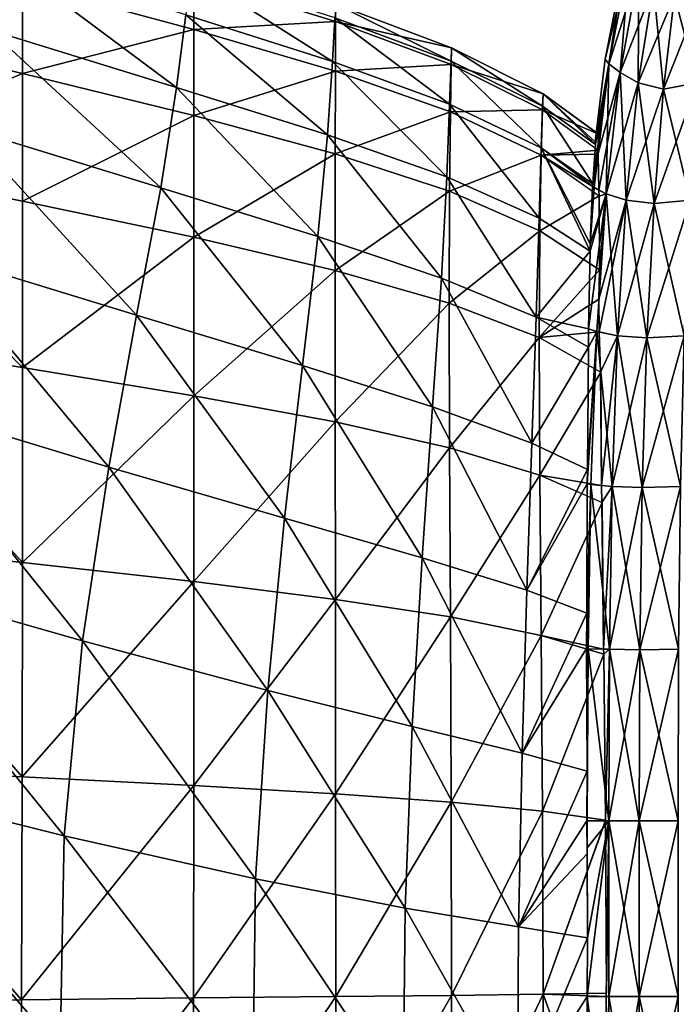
# Model space of a CAD drawing. Extents: x -0.96 to 0.96, y -0.57 to 2.63.
# Tile 68 of 148: x 0.73 to 0.87, y 0.09 to 0.3. Entities that reach past the tile are written whole.
import ezdxf

# ---------------------------------------------------------------- set-up
doc = ezdxf.new("R2010")
doc.units = 0
doc.layers.add('Brakiri_Cruiser_Main_Texture', color=7, linetype='CONTINUOUS')

msp = doc.modelspace()

# ---------------------------------------------------------------- linework, layer by layer
at = {"layer": 'Brakiri_Cruiser_Main_Texture'}
for points in [[(0.682031, 0.302834, -0.473972), (0.681877, 0.323687, -0.485543), (0.726172, 0.311919, -0.494095)], [(0.857682, 0.317637, -0.531146), (0.85237, 0.295434, -0.55), (0.856966, 0.31886, -0.55)], [(0.856966, 0.31886, -0.55), (0.85237, 0.295434, -0.55), (0.853158, 0.294476, -0.569674)], [(0.856966, 0.31886, -0.55), (0.853158, 0.294476, -0.569674), (0.857682, 0.317637, -0.568854)], [(0.722461, 0.317066, -0.544114), (0.719059, 0.301784, -0.554932), (0.75957, 0.289341, -0.560967)], [(0.722461, 0.317066, -0.544114), (0.75957, 0.289341, -0.560967), (0.76158, 0.305054, -0.550261)], [(0.857682, 0.317637, -0.531146), (0.853158, 0.294476, -0.530326), (0.85237, 0.295434, -0.55)], [(0.859677, 0.314807, -0.513338), (0.853158, 0.294476, -0.530326), (0.857682, 0.317637, -0.531146)], [(0.857682, 0.317637, -0.568854), (0.853158, 0.294476, -0.569674), (0.855599, 0.292592, -0.588542)], [(0.857682, 0.317637, -0.568854), (0.855599, 0.292592, -0.588542), (0.859677, 0.314807, -0.586662)], [(0.762663, 0.314436, -0.538373), (0.76158, 0.305054, -0.550261), (0.793349, 0.294951, -0.555154)], [(0.762663, 0.314436, -0.538373), (0.793349, 0.294951, -0.555154), (0.79385, 0.304432, -0.543515)], [(0.859677, 0.314807, -0.513338), (0.855599, 0.292592, -0.511458), (0.853158, 0.294476, -0.530326)], [(0.862795, 0.311205, -0.497622), (0.855599, 0.292592, -0.511458), (0.859677, 0.314807, -0.513338)], [(0.859677, 0.314807, -0.586662), (0.855599, 0.292592, -0.588542), (0.859481, 0.290324, -0.60549)], [(0.859677, 0.314807, -0.586662), (0.859481, 0.290324, -0.60549), (0.862795, 0.311205, -0.602378)], [(0.682031, 0.302834, -0.473972), (0.726172, 0.311919, -0.494095), (0.726172, 0.29232, -0.482839)], [(0.726172, 0.311919, -0.494095), (0.763281, 0.31313, -0.513332), (0.763281, 0.301897, -0.501304)], [(0.726172, 0.29232, -0.482839), (0.726172, 0.311919, -0.494095), (0.763281, 0.301897, -0.501304)], [(0.763281, 0.31313, -0.513332), (0.794043, 0.307339, -0.531319), (0.794005, 0.303581, -0.51909)], [(0.763281, 0.301897, -0.501304), (0.763281, 0.31313, -0.513332), (0.794005, 0.303581, -0.51909)], [(0.862795, 0.311205, -0.497622), (0.859481, 0.290324, -0.49451), (0.855599, 0.292592, -0.511458)], [(0.867389, 0.309212, -0.484779), (0.859481, 0.290324, -0.49451), (0.862795, 0.311205, -0.497622)], [(0.862795, 0.311205, -0.602378), (0.859481, 0.290324, -0.60549), (0.864991, 0.28898, -0.620017)], [(0.867389, 0.309212, -0.484779), (0.864991, 0.28898, -0.479983), (0.859481, 0.290324, -0.49451)], [(0.862795, 0.311205, -0.602378), (0.864991, 0.28898, -0.620017), (0.867389, 0.309212, -0.615221)], [(0.873811, 0.311205, -0.47559), (0.872255, 0.290324, -0.468963), (0.864991, 0.28898, -0.479983)], [(0.873811, 0.311205, -0.47559), (0.864991, 0.28898, -0.479983), (0.867389, 0.309212, -0.484779)], [(0.867389, 0.309212, -0.615221), (0.864991, 0.28898, -0.620017), (0.872255, 0.290324, -0.631037)], [(0.867389, 0.309212, -0.615221), (0.872255, 0.290324, -0.631037), (0.873811, 0.311205, -0.62441)], [(0.794043, 0.307339, -0.531319), (0.79385, 0.304432, -0.543515), (0.818989, 0.295022, -0.547563)], [(0.794005, 0.303581, -0.51909), (0.794043, 0.307339, -0.531319), (0.819065, 0.297893, -0.535733)], [(0.794043, 0.307339, -0.531319), (0.818989, 0.295022, -0.547563), (0.819065, 0.297893, -0.535733)], [(0.76158, 0.305054, -0.550261), (0.75957, 0.289341, -0.560967), (0.792228, 0.279089, -0.56568)], [(0.76158, 0.305054, -0.550261), (0.792228, 0.279089, -0.56568), (0.793349, 0.294951, -0.555154)], [(0.682031, 0.273619, -0.464067), (0.682031, 0.302834, -0.473972), (0.726172, 0.29232, -0.482839)], [(0.763281, 0.301897, -0.501304), (0.794005, 0.303581, -0.51909), (0.793967, 0.292857, -0.507379)], [(0.79385, 0.304432, -0.543515), (0.793349, 0.294951, -0.555154), (0.818682, 0.285705, -0.558857)], [(0.79385, 0.304432, -0.543515), (0.818682, 0.285705, -0.558857), (0.818989, 0.295022, -0.547563)], [(0.793967, 0.292857, -0.507379), (0.794005, 0.303581, -0.51909), (0.818989, 0.294305, -0.523877)], [(0.794005, 0.303581, -0.51909), (0.819065, 0.297893, -0.535733), (0.818989, 0.294305, -0.523877)], [(0.719059, 0.301784, -0.554932), (0.713802, 0.280567, -0.563869), (0.756169, 0.267567, -0.569896)], [(0.719059, 0.301784, -0.554932), (0.756169, 0.267567, -0.569896), (0.75957, 0.289341, -0.560967)], [(0.726172, 0.29232, -0.482839), (0.763281, 0.301897, -0.501304), (0.763281, 0.283246, -0.49034)], [(0.763281, 0.283246, -0.49034), (0.763281, 0.301897, -0.501304), (0.793967, 0.292857, -0.507379)], [(0.818989, 0.294305, -0.523877), (0.819065, 0.297893, -0.535733), (0.838954, 0.28797, -0.539241)], [(0.819065, 0.297893, -0.535733), (0.818989, 0.295022, -0.547563), (0.838802, 0.285274, -0.550594)], [(0.819065, 0.297893, -0.535733), (0.838802, 0.285274, -0.550594), (0.838954, 0.28797, -0.539241)], [(0.793349, 0.294951, -0.555154), (0.792228, 0.279089, -0.56568), (0.818066, 0.269955, -0.569107)], [(0.793349, 0.294951, -0.555154), (0.818066, 0.269955, -0.569107), (0.818682, 0.285705, -0.558857)], [(0.793967, 0.292857, -0.507379), (0.818989, 0.294305, -0.523877), (0.818837, 0.284032, -0.51251)], [(0.818989, 0.295022, -0.547563), (0.818682, 0.285705, -0.558857), (0.838498, 0.27626, -0.561434)], [(0.818837, 0.284032, -0.51251), (0.818989, 0.294305, -0.523877), (0.838802, 0.284515, -0.527834)], [(0.818989, 0.295022, -0.547563), (0.838498, 0.27626, -0.561434), (0.838802, 0.285274, -0.550594)], [(0.818989, 0.294305, -0.523877), (0.838954, 0.28797, -0.539241), (0.838802, 0.284515, -0.527834)], [(0.853158, 0.294476, -0.569674), (0.849679, 0.268498, -0.562557), (0.849626, 0.26794, -0.56293)], [(0.853158, 0.294476, -0.569674), (0.849626, 0.26794, -0.56293), (0.849948, 0.26768, -0.570677)], [(0.853158, 0.294476, -0.569674), (0.850234, 0.276995, -0.552169), (0.849679, 0.268498, -0.562557)], [(0.853158, 0.294476, -0.569674), (0.849948, 0.26768, -0.570677), (0.852546, 0.266292, -0.590482)], [(0.853158, 0.294476, -0.569674), (0.85237, 0.295434, -0.55), (0.850202, 0.277559, -0.55)], [(0.853158, 0.294476, -0.530326), (0.850202, 0.277559, -0.55), (0.85237, 0.295434, -0.55)], [(0.853158, 0.294476, -0.569674), (0.850202, 0.277559, -0.55), (0.850234, 0.276995, -0.552169)], [(0.853158, 0.294476, -0.530326), (0.850808, 0.27928, -0.541331), (0.850202, 0.277559, -0.55)], [(0.853158, 0.294476, -0.530326), (0.850873, 0.275715, -0.530428), (0.850808, 0.27928, -0.541331)], [(0.853158, 0.294476, -0.530326), (0.850823, 0.274984, -0.529596), (0.850873, 0.275715, -0.530428)], [(0.855599, 0.292592, -0.511458), (0.850826, 0.275008, -0.529597), (0.853158, 0.294476, -0.530326)], [(0.853158, 0.294476, -0.569674), (0.852546, 0.266292, -0.590482), (0.855599, 0.292592, -0.588542)], [(0.682031, 0.273619, -0.464067), (0.726172, 0.29232, -0.482839), (0.726172, 0.264695, -0.473223)], [(0.726172, 0.264695, -0.473223), (0.726172, 0.29232, -0.482839), (0.763281, 0.283246, -0.49034)], [(0.763281, 0.283246, -0.49034), (0.793967, 0.292857, -0.507379), (0.793929, 0.274969, -0.496701)], [(0.793929, 0.274969, -0.496701), (0.793967, 0.292857, -0.507379), (0.818837, 0.284032, -0.51251)], [(0.855599, 0.292592, -0.511458), (0.850995, 0.267121, -0.52134), (0.850826, 0.275008, -0.529597)], [(0.855599, 0.292592, -0.511458), (0.852546, 0.266292, -0.509518), (0.850995, 0.267121, -0.52134)], [(0.859481, 0.290324, -0.49451), (0.852546, 0.266292, -0.509518), (0.855599, 0.292592, -0.511458)], [(0.855599, 0.292592, -0.588542), (0.852546, 0.266292, -0.590482), (0.856901, 0.264905, -0.608542)], [(0.855599, 0.292592, -0.588542), (0.856901, 0.264905, -0.608542), (0.859481, 0.290324, -0.60549)], [(0.859481, 0.290324, -0.49451), (0.856901, 0.264905, -0.491458), (0.852546, 0.266292, -0.509518)], [(0.864991, 0.28898, -0.479983), (0.856901, 0.264905, -0.491458), (0.859481, 0.290324, -0.49451)], [(0.859481, 0.290324, -0.60549), (0.856901, 0.264905, -0.608542), (0.862975, 0.264211, -0.624049)], [(0.859481, 0.290324, -0.60549), (0.862975, 0.264211, -0.624049), (0.864991, 0.28898, -0.620017)], [(0.872255, 0.290324, -0.468963), (0.870729, 0.264905, -0.463802), (0.862975, 0.264211, -0.475951)], [(0.872255, 0.290324, -0.468963), (0.862975, 0.264211, -0.475951), (0.864991, 0.28898, -0.479983)], [(0.864991, 0.28898, -0.620017), (0.870729, 0.264905, -0.636198), (0.872255, 0.290324, -0.631037)], [(0.75957, 0.289341, -0.560967), (0.756169, 0.267567, -0.569896), (0.79018, 0.257038, -0.574534)], [(0.75957, 0.289341, -0.560967), (0.79018, 0.257038, -0.574534), (0.792228, 0.279089, -0.56568)], [(0.838954, 0.28797, -0.539241), (0.838802, 0.285274, -0.550594), (0.850234, 0.276995, -0.552169)], [(0.838802, 0.284515, -0.527834), (0.838954, 0.28797, -0.539241), (0.850797, 0.279288, -0.541329)], [(0.838954, 0.28797, -0.539241), (0.850234, 0.276995, -0.552169), (0.850202, 0.277559, -0.55)], [(0.838954, 0.28797, -0.539241), (0.850202, 0.277559, -0.55), (0.850808, 0.27928, -0.541331)], [(0.864991, 0.28898, -0.479983), (0.862975, 0.264211, -0.475951), (0.856901, 0.264905, -0.491458)], [(0.864991, 0.28898, -0.620017), (0.862975, 0.264211, -0.624049), (0.870729, 0.264905, -0.636198)], [(0.818682, 0.285705, -0.558857), (0.818066, 0.269955, -0.569107), (0.83804, 0.261003, -0.571296)], [(0.818682, 0.285705, -0.558857), (0.83804, 0.261003, -0.571296), (0.838498, 0.27626, -0.561434)], [(0.793929, 0.274969, -0.496701), (0.818837, 0.284032, -0.51251), (0.818685, 0.266849, -0.502147)], [(0.818685, 0.266849, -0.502147), (0.818837, 0.284032, -0.51251), (0.838498, 0.274657, -0.516887)], [(0.818837, 0.284032, -0.51251), (0.838802, 0.284515, -0.527834), (0.838498, 0.274657, -0.516887)], [(0.838802, 0.285274, -0.550594), (0.838498, 0.27626, -0.561434), (0.849679, 0.268498, -0.562557)], [(0.838498, 0.274657, -0.516887), (0.838802, 0.284515, -0.527834), (0.850863, 0.275722, -0.530426)], [(0.838802, 0.285274, -0.550594), (0.849679, 0.268498, -0.562557), (0.850234, 0.276995, -0.552169)], [(0.838802, 0.284515, -0.527834), (0.850797, 0.279288, -0.541329), (0.850873, 0.275715, -0.530428)], [(0.726172, 0.264695, -0.473223), (0.763281, 0.283246, -0.49034), (0.763281, 0.256899, -0.480973)], [(0.763281, 0.256899, -0.480973), (0.763281, 0.283246, -0.49034), (0.793929, 0.274969, -0.496701)], [(0.713802, 0.280567, -0.563869), (0.706071, 0.253757, -0.570298), (0.750911, 0.239998, -0.576457)], [(0.713802, 0.280567, -0.563869), (0.750911, 0.239998, -0.576457), (0.756169, 0.267567, -0.569896)], [(0.792228, 0.279089, -0.56568), (0.79018, 0.257038, -0.574534), (0.816908, 0.248026, -0.577801)], [(0.792228, 0.279089, -0.56568), (0.816908, 0.248026, -0.577801), (0.818066, 0.269955, -0.569107)], [(0.838498, 0.27626, -0.561434), (0.83804, 0.261003, -0.571296), (0.849103, 0.253876, -0.572027)], [(0.838498, 0.27626, -0.561434), (0.849103, 0.253876, -0.572027), (0.849087, 0.255473, -0.571045)], [(0.838498, 0.27626, -0.561434), (0.849087, 0.255473, -0.571045), (0.849626, 0.26794, -0.56293)], [(0.838498, 0.27626, -0.561434), (0.849626, 0.26794, -0.56293), (0.849679, 0.268498, -0.562557)], [(0.838498, 0.274657, -0.516887), (0.850863, 0.275722, -0.530426), (0.850813, 0.274904, -0.529593)], [(0.726172, 0.228688, -0.465796), (0.682031, 0.235613, -0.456409), (0.682031, 0.273619, -0.464067)], [(0.726172, 0.228688, -0.465796), (0.682031, 0.273619, -0.464067), (0.726172, 0.264695, -0.473223)], [(0.763281, 0.256899, -0.480973), (0.793929, 0.274969, -0.496701), (0.793891, 0.249717, -0.487575)], [(0.793891, 0.249717, -0.487575), (0.793929, 0.274969, -0.496701), (0.818685, 0.266849, -0.502147)], [(0.818685, 0.266849, -0.502147), (0.838498, 0.274657, -0.516887), (0.838194, 0.258259, -0.506899)], [(0.838194, 0.258259, -0.506899), (0.838498, 0.274657, -0.516887), (0.851066, 0.265832, -0.520057)], [(0.838498, 0.274657, -0.516887), (0.850813, 0.274904, -0.529593), (0.85099, 0.267123, -0.521375)], [(0.838498, 0.274657, -0.516887), (0.85099, 0.267123, -0.521375), (0.851072, 0.265828, -0.520059)], [(0.818066, 0.269955, -0.569107), (0.816908, 0.248026, -0.577801), (0.837424, 0.239578, -0.579716)], [(0.818066, 0.269955, -0.569107), (0.837424, 0.239578, -0.579716), (0.83804, 0.261003, -0.571296)], [(0.756169, 0.267567, -0.569896), (0.750911, 0.239998, -0.576457), (0.786816, 0.229127, -0.58117)], [(0.756169, 0.267567, -0.569896), (0.786816, 0.229127, -0.58117), (0.79018, 0.257038, -0.574534)], [(0.793891, 0.249717, -0.487575), (0.818685, 0.266849, -0.502147), (0.818609, 0.242646, -0.493288)], [(0.818609, 0.242646, -0.493288), (0.818685, 0.266849, -0.502147), (0.838194, 0.258259, -0.506899)], [(0.849948, 0.26768, -0.570677), (0.849626, 0.26794, -0.56293), (0.849083, 0.255428, -0.571046)], [(0.852546, 0.266292, -0.590482), (0.849948, 0.26768, -0.570677), (0.849084, 0.255434, -0.571046)], [(0.852546, 0.266292, -0.509518), (0.851072, 0.265828, -0.520059), (0.850992, 0.267122, -0.521363)], [(0.726172, 0.228688, -0.465796), (0.726172, 0.264695, -0.473223), (0.763281, 0.256899, -0.480973)], [(0.838194, 0.258259, -0.506899), (0.851066, 0.265832, -0.520057), (0.851149, 0.249837, -0.51062)], [(0.852546, 0.266292, -0.590482), (0.849103, 0.253876, -0.572027), (0.848734, 0.2371, -0.578616)], [(0.852546, 0.266292, -0.590482), (0.848734, 0.2371, -0.578616), (0.850521, 0.23649, -0.59224)], [(0.852546, 0.266292, -0.590482), (0.849084, 0.255434, -0.571046), (0.849103, 0.253876, -0.572027)], [(0.852546, 0.266292, -0.590482), (0.850521, 0.23649, -0.59224), (0.855046, 0.235565, -0.611081)], [(0.852546, 0.266292, -0.509518), (0.85099, 0.243394, -0.508168), (0.851149, 0.249837, -0.51062)], [(0.856901, 0.264905, -0.491458), (0.850995, 0.243469, -0.508172), (0.852546, 0.266292, -0.509518)], [(0.856901, 0.264905, -0.491458), (0.851042, 0.236383, -0.505588), (0.850995, 0.243469, -0.508172)], [(0.856901, 0.264905, -0.491458), (0.855046, 0.235565, -0.488919), (0.851042, 0.236383, -0.505588)], [(0.852546, 0.266292, -0.509518), (0.851149, 0.249837, -0.51062), (0.851072, 0.265828, -0.520059)], [(0.852546, 0.266292, -0.590482), (0.855046, 0.235565, -0.611081), (0.856901, 0.264905, -0.608542)], [(0.862975, 0.264211, -0.475951), (0.855046, 0.235565, -0.488919), (0.856901, 0.264905, -0.491458)], [(0.856901, 0.264905, -0.608542), (0.855046, 0.235565, -0.611081), (0.86138, 0.235102, -0.62724)], [(0.856901, 0.264905, -0.608542), (0.86138, 0.235102, -0.62724), (0.862975, 0.264211, -0.624049)], [(0.870729, 0.264905, -0.463802), (0.86946, 0.235565, -0.460091), (0.86138, 0.235102, -0.47276)], [(0.870729, 0.264905, -0.463802), (0.86138, 0.235102, -0.47276), (0.862975, 0.264211, -0.475951)], [(0.862975, 0.264211, -0.624049), (0.86946, 0.235565, -0.639909), (0.870729, 0.264905, -0.636198)], [(0.862975, 0.264211, -0.475951), (0.86138, 0.235102, -0.47276), (0.855046, 0.235565, -0.488919)], [(0.862975, 0.264211, -0.624049), (0.86138, 0.235102, -0.62724), (0.86946, 0.235565, -0.639909)], [(0.837424, 0.239578, -0.579716), (0.849103, 0.253876, -0.572027), (0.83804, 0.261003, -0.571296)], [(0.818609, 0.242646, -0.493288), (0.838194, 0.258259, -0.506899), (0.838042, 0.235182, -0.498367)], [(0.838042, 0.235182, -0.498367), (0.838194, 0.258259, -0.506899), (0.851149, 0.249837, -0.51062)], [(0.726172, 0.228688, -0.465796), (0.763281, 0.256899, -0.480973), (0.763281, 0.222581, -0.473734)], [(0.763281, 0.222581, -0.473734), (0.763281, 0.256899, -0.480973), (0.793891, 0.249717, -0.487575)], [(0.79018, 0.257038, -0.574534), (0.786816, 0.229127, -0.58117), (0.814974, 0.220173, -0.584426)], [(0.79018, 0.257038, -0.574534), (0.814974, 0.220173, -0.584426), (0.816908, 0.248026, -0.577801)], [(0.706071, 0.253757, -0.570298), (0.697331, 0.221513, -0.574451), (0.744897, 0.207143, -0.580823)], [(0.706071, 0.253757, -0.570298), (0.744897, 0.207143, -0.580823), (0.750911, 0.239998, -0.576457)], [(0.837424, 0.239578, -0.579716), (0.848732, 0.237101, -0.5786), (0.849103, 0.253876, -0.572027)], [(0.763281, 0.222581, -0.473734), (0.793891, 0.249717, -0.487575), (0.793929, 0.216915, -0.480515)], [(0.793929, 0.216915, -0.480515), (0.793891, 0.249717, -0.487575), (0.818609, 0.242646, -0.493288)], [(0.838042, 0.235182, -0.498367), (0.851149, 0.249837, -0.51062), (0.850994, 0.243454, -0.508171)], [(0.816908, 0.248026, -0.577801), (0.814974, 0.220173, -0.584426), (0.836494, 0.212302, -0.586227)], [(0.816908, 0.248026, -0.577801), (0.836494, 0.212302, -0.586227), (0.837424, 0.239578, -0.579716)], [(0.838042, 0.235182, -0.498367), (0.850994, 0.243454, -0.508171), (0.851039, 0.236384, -0.505605)], [(0.793929, 0.216915, -0.480515), (0.818609, 0.242646, -0.493288), (0.818685, 0.211312, -0.486431)], [(0.818685, 0.211312, -0.486431), (0.818609, 0.242646, -0.493288), (0.838042, 0.235182, -0.498367)], [(0.750911, 0.239998, -0.576457), (0.744897, 0.207143, -0.580823), (0.782948, 0.196078, -0.585693)], [(0.750911, 0.239998, -0.576457), (0.782948, 0.196078, -0.585693), (0.786816, 0.229127, -0.58117)], [(0.836494, 0.212302, -0.586227), (0.848769, 0.233126, -0.580154), (0.837424, 0.239578, -0.579716)], [(0.837424, 0.239578, -0.579716), (0.848769, 0.233126, -0.580154), (0.848732, 0.237101, -0.5786)], [(0.850521, 0.23649, -0.59224), (0.848734, 0.2371, -0.578616), (0.848776, 0.233123, -0.580154)], [(0.726172, 0.18644, -0.460515), (0.681982, 0.191061, -0.450962), (0.682031, 0.235613, -0.456409)], [(0.726172, 0.18644, -0.460515), (0.682031, 0.235613, -0.456409), (0.726172, 0.228688, -0.465796)], [(0.818685, 0.211312, -0.486431), (0.838042, 0.235182, -0.498367), (0.838194, 0.205408, -0.491772)], [(0.838042, 0.235182, -0.498367), (0.851039, 0.236384, -0.505605), (0.851367, 0.227684, -0.502589)], [(0.838194, 0.205408, -0.491772), (0.838042, 0.235182, -0.498367), (0.851383, 0.227674, -0.502594)], [(0.850521, 0.23649, -0.59224), (0.84853, 0.206566, -0.586485), (0.848437, 0.203523, -0.586931)], [(0.850521, 0.23649, -0.59224), (0.848437, 0.203523, -0.586931), (0.849271, 0.203383, -0.593333)], [(0.850521, 0.23649, -0.59224), (0.848776, 0.233123, -0.580154), (0.84853, 0.206566, -0.586485)], [(0.850521, 0.23649, -0.59224), (0.849271, 0.203383, -0.593333), (0.853906, 0.202921, -0.612656)], [(0.850521, 0.23649, -0.59224), (0.853906, 0.202921, -0.612656), (0.855046, 0.235565, -0.611081)], [(0.855046, 0.235565, -0.488919), (0.851367, 0.227684, -0.502589), (0.851036, 0.236385, -0.505614)], [(0.855046, 0.235565, -0.488919), (0.851562, 0.203155, -0.497117), (0.851367, 0.227684, -0.502589)], [(0.855046, 0.235565, -0.488919), (0.853906, 0.202921, -0.487344), (0.851562, 0.203155, -0.497117)], [(0.86138, 0.235102, -0.47276), (0.853906, 0.202921, -0.487344), (0.855046, 0.235565, -0.488919)], [(0.855046, 0.235565, -0.611081), (0.853906, 0.202921, -0.612656), (0.860384, 0.20269, -0.629232)], [(0.86138, 0.235102, -0.47276), (0.860384, 0.20269, -0.470768), (0.853906, 0.202921, -0.487344)], [(0.855046, 0.235565, -0.611081), (0.860384, 0.20269, -0.629232), (0.86138, 0.235102, -0.62724)], [(0.86946, 0.235565, -0.460091), (0.868672, 0.202921, -0.457812), (0.860384, 0.20269, -0.470768)], [(0.86946, 0.235565, -0.460091), (0.860384, 0.20269, -0.470768), (0.86138, 0.235102, -0.47276)], [(0.86138, 0.235102, -0.62724), (0.860384, 0.20269, -0.629232), (0.868672, 0.202921, -0.642187)], [(0.86138, 0.235102, -0.62724), (0.868672, 0.202921, -0.642187), (0.86946, 0.235565, -0.639909)], [(0.836494, 0.212302, -0.586227), (0.848498, 0.206581, -0.586485), (0.848769, 0.233126, -0.580154)], [(0.726172, 0.18644, -0.460515), (0.726172, 0.228688, -0.465796), (0.763281, 0.222581, -0.473734)], [(0.786816, 0.229127, -0.58117), (0.782948, 0.196078, -0.585693), (0.812709, 0.187467, -0.589031)], [(0.786816, 0.229127, -0.58117), (0.812709, 0.187467, -0.589031), (0.814974, 0.220173, -0.584426)], [(0.838194, 0.205408, -0.491772), (0.851383, 0.227674, -0.502594), (0.851562, 0.203155, -0.497117)], [(0.726172, 0.18644, -0.460515), (0.763281, 0.222581, -0.473734), (0.763281, 0.182328, -0.468592)], [(0.763281, 0.182328, -0.468592), (0.763281, 0.222581, -0.473734), (0.793929, 0.216915, -0.480515)], [(0.697331, 0.221513, -0.574451), (0.689307, 0.183691, -0.576571), (0.739225, 0.169509, -0.583168)], [(0.697331, 0.221513, -0.574451), (0.739225, 0.169509, -0.583168), (0.744897, 0.207143, -0.580823)], [(0.814974, 0.220173, -0.584426), (0.812709, 0.187467, -0.589031), (0.835406, 0.180458, -0.590808)], [(0.814974, 0.220173, -0.584426), (0.835406, 0.180458, -0.590808), (0.836494, 0.212302, -0.586227)], [(0.763281, 0.182328, -0.468592), (0.793929, 0.216915, -0.480515), (0.793967, 0.178485, -0.475502)], [(0.793967, 0.178485, -0.475502), (0.793929, 0.216915, -0.480515), (0.818685, 0.211312, -0.486431)], [(0.793967, 0.178485, -0.475502), (0.818685, 0.211312, -0.486431), (0.818837, 0.174669, -0.48157)], [(0.818837, 0.174669, -0.48157), (0.818685, 0.211312, -0.486431), (0.838194, 0.205408, -0.491772)], [(0.835406, 0.180458, -0.590808), (0.848505, 0.206577, -0.586485), (0.836494, 0.212302, -0.586227)], [(0.744897, 0.207143, -0.580823), (0.739225, 0.169509, -0.583168), (0.779308, 0.158748, -0.588219)], [(0.744897, 0.207143, -0.580823), (0.779308, 0.158748, -0.588219), (0.782948, 0.196078, -0.585693)], [(0.818837, 0.174669, -0.48157), (0.838194, 0.205408, -0.491772), (0.838498, 0.170641, -0.48712)], [(0.835406, 0.180458, -0.590808), (0.848436, 0.203523, -0.586922), (0.848505, 0.206577, -0.586485)], [(0.838498, 0.170641, -0.48712), (0.838194, 0.205408, -0.491772), (0.851686, 0.19946, -0.496345)], [(0.838194, 0.205408, -0.491772), (0.851562, 0.203155, -0.497117), (0.851667, 0.199468, -0.496339)], [(0.835406, 0.180458, -0.590808), (0.848409, 0.175526, -0.590994), (0.848436, 0.203523, -0.586922)], [(0.849271, 0.203383, -0.593333), (0.84842, 0.175521, -0.590994), (0.848348, 0.167811, -0.591597)], [(0.849271, 0.203383, -0.593333), (0.848348, 0.167811, -0.591597), (0.848646, 0.167799, -0.59388)], [(0.849271, 0.203383, -0.593333), (0.848437, 0.203523, -0.586931), (0.84842, 0.175521, -0.590994)], [(0.849271, 0.203383, -0.593333), (0.848646, 0.167799, -0.59388), (0.85332, 0.167683, -0.613477)], [(0.849271, 0.203383, -0.593333), (0.85332, 0.167683, -0.613477), (0.853906, 0.202921, -0.612656)], [(0.853906, 0.202921, -0.487344), (0.851667, 0.199468, -0.496339), (0.85156, 0.203155, -0.497125)], [(0.853906, 0.202921, -0.487344), (0.852007, 0.167716, -0.49203), (0.851667, 0.199468, -0.496339)], [(0.853906, 0.202921, -0.487344), (0.85332, 0.167683, -0.486523), (0.852007, 0.167716, -0.49203)], [(0.860384, 0.20269, -0.470768), (0.85332, 0.167683, -0.486523), (0.853906, 0.202921, -0.487344)], [(0.853906, 0.202921, -0.612656), (0.85332, 0.167683, -0.613477), (0.85987, 0.167568, -0.63026)], [(0.860384, 0.20269, -0.470768), (0.85987, 0.167568, -0.46974), (0.85332, 0.167683, -0.486523)], [(0.853906, 0.202921, -0.612656), (0.85987, 0.167568, -0.63026), (0.860384, 0.20269, -0.629232)], [(0.868672, 0.202921, -0.457812), (0.868262, 0.167683, -0.456641), (0.85987, 0.167568, -0.46974)], [(0.868672, 0.202921, -0.457812), (0.85987, 0.167568, -0.46974), (0.860384, 0.20269, -0.470768)], [(0.860384, 0.20269, -0.629232), (0.85987, 0.167568, -0.63026), (0.868262, 0.167683, -0.643359)], [(0.860384, 0.20269, -0.629232), (0.868262, 0.167683, -0.643359), (0.868672, 0.202921, -0.642187)], [(0.838498, 0.170641, -0.48712), (0.851686, 0.19946, -0.496345), (0.852007, 0.167716, -0.49203)], [(0.782948, 0.196078, -0.585693), (0.779308, 0.158748, -0.588219), (0.810558, 0.150978, -0.591662)], [(0.782948, 0.196078, -0.585693), (0.810558, 0.150978, -0.591662), (0.812709, 0.187467, -0.589031)], [(0.726123, 0.140091, -0.457353), (0.681836, 0.142208, -0.447688), (0.681982, 0.191061, -0.450962)], [(0.726123, 0.140091, -0.457353), (0.681982, 0.191061, -0.450962), (0.726172, 0.18644, -0.460515)], [(0.726123, 0.140091, -0.457353), (0.726172, 0.18644, -0.460515), (0.763281, 0.182328, -0.468592)], [(0.812709, 0.187467, -0.589031), (0.810558, 0.150978, -0.591662), (0.834375, 0.145171, -0.593494)], [(0.812709, 0.187467, -0.589031), (0.834375, 0.145171, -0.593494), (0.835406, 0.180458, -0.590808)], [(0.689307, 0.183691, -0.576571), (0.683724, 0.140147, -0.576902), (0.735254, 0.127302, -0.583678)], [(0.689307, 0.183691, -0.576571), (0.735254, 0.127302, -0.583678), (0.739225, 0.169509, -0.583168)], [(0.726123, 0.140091, -0.457353), (0.763281, 0.182328, -0.468592), (0.763281, 0.138177, -0.465515)], [(0.763281, 0.138177, -0.465515), (0.763281, 0.182328, -0.468592), (0.793967, 0.178485, -0.475502)], [(0.834375, 0.145171, -0.593494), (0.84842, 0.175521, -0.590994), (0.835406, 0.180458, -0.590808)], [(0.763281, 0.138177, -0.465515), (0.793967, 0.178485, -0.475502), (0.794005, 0.13636, -0.472516)], [(0.794005, 0.13636, -0.472516), (0.793967, 0.178485, -0.475502), (0.818837, 0.174669, -0.48157)], [(0.834375, 0.145171, -0.593494), (0.848346, 0.167811, -0.591579), (0.84842, 0.175521, -0.590994)], [(0.794005, 0.13636, -0.472516), (0.818837, 0.174669, -0.48157), (0.818989, 0.134535, -0.478697)], [(0.818989, 0.134535, -0.478697), (0.818837, 0.174669, -0.48157), (0.838498, 0.170641, -0.48712)], [(0.818989, 0.134535, -0.478697), (0.838498, 0.170641, -0.48712), (0.838802, 0.132598, -0.48437)], [(0.838802, 0.132598, -0.48437), (0.838498, 0.170641, -0.48712), (0.852045, 0.166621, -0.491894)], [(0.838498, 0.170641, -0.48712), (0.852007, 0.167716, -0.49203), (0.852033, 0.166624, -0.49189)], [(0.739225, 0.169509, -0.583168), (0.735254, 0.127302, -0.583678), (0.776628, 0.117995, -0.588863)], [(0.739225, 0.169509, -0.583168), (0.776628, 0.117995, -0.588863), (0.779308, 0.158748, -0.588219)], [(0.834375, 0.145171, -0.593494), (0.848442, 0.141316, -0.593667), (0.848346, 0.167811, -0.591579)], [(0.838802, 0.132598, -0.48437), (0.852045, 0.166621, -0.491894), (0.852407, 0.13067, -0.489269)], [(0.848646, 0.167799, -0.59388), (0.848348, 0.167811, -0.591597), (0.848453, 0.141313, -0.593667)], [(0.848646, 0.167799, -0.59388), (0.848453, 0.141313, -0.593667), (0.848419, 0.130563, -0.593923)], [(0.848646, 0.167799, -0.59388), (0.848419, 0.130563, -0.593923), (0.848437, 0.130563, -0.594063)], [(0.848646, 0.167799, -0.59388), (0.848437, 0.130563, -0.594063), (0.853125, 0.130563, -0.61375)], [(0.848646, 0.167799, -0.59388), (0.853125, 0.130563, -0.61375), (0.85332, 0.167683, -0.613477)], [(0.85332, 0.167683, -0.486523), (0.852033, 0.166624, -0.49189), (0.852007, 0.167716, -0.49203)], [(0.85332, 0.167683, -0.486523), (0.852407, 0.13067, -0.489269), (0.852033, 0.166624, -0.49189)], [(0.85332, 0.167683, -0.486523), (0.853125, 0.130563, -0.48625), (0.852407, 0.130563, -0.489267)], [(0.85332, 0.167683, -0.486523), (0.852407, 0.130563, -0.489267), (0.852407, 0.13067, -0.489269)], [(0.85987, 0.167568, -0.46974), (0.853125, 0.130563, -0.48625), (0.85332, 0.167683, -0.486523)], [(0.85332, 0.167683, -0.613477), (0.853125, 0.130563, -0.61375), (0.859687, 0.130563, -0.630625)], [(0.85987, 0.167568, -0.46974), (0.859687, 0.130563, -0.469375), (0.853125, 0.130563, -0.48625)], [(0.85332, 0.167683, -0.613477), (0.859687, 0.130563, -0.630625), (0.85987, 0.167568, -0.63026)], [(0.868262, 0.167683, -0.456641), (0.868125, 0.130563, -0.45625), (0.859687, 0.130563, -0.469375)], [(0.868262, 0.167683, -0.456641), (0.859687, 0.130563, -0.469375), (0.85987, 0.167568, -0.46974)], [(0.85987, 0.167568, -0.63026), (0.859687, 0.130563, -0.630625), (0.868125, 0.130563, -0.64375)], [(0.85987, 0.167568, -0.63026), (0.868125, 0.130563, -0.64375), (0.868262, 0.167683, -0.643359)], [(0.779308, 0.158748, -0.588219), (0.776628, 0.117995, -0.588863), (0.809022, 0.111618, -0.592422)], [(0.779308, 0.158748, -0.588219), (0.809022, 0.111618, -0.592422), (0.810558, 0.150978, -0.591662)], [(0.810558, 0.150978, -0.591662), (0.809022, 0.111618, -0.592422), (0.833615, 0.107563, -0.594319)], [(0.810558, 0.150978, -0.591662), (0.833615, 0.107563, -0.594319), (0.834375, 0.145171, -0.593494)], [(0.833615, 0.107563, -0.594319), (0.848453, 0.141313, -0.593667), (0.834375, 0.145171, -0.593494)], [(0.725977, 0.091786, -0.456284), (0.681494, 0.091301, -0.446563), (0.681836, 0.142208, -0.447688)], [(0.725977, 0.091786, -0.456284), (0.681836, 0.142208, -0.447688), (0.726123, 0.140091, -0.457353)], [(0.833615, 0.107563, -0.594319), (0.848417, 0.130563, -0.593904), (0.848453, 0.141313, -0.593667)], [(0.683724, 0.140147, -0.576902), (0.682568, 0.090437, -0.575701), (0.734342, 0.08073, -0.582539)], [(0.683724, 0.140147, -0.576902), (0.734342, 0.08073, -0.582539), (0.735254, 0.127302, -0.583678)], [(0.725977, 0.091786, -0.456284), (0.726123, 0.140091, -0.457353), (0.763281, 0.138177, -0.465515)], [(0.725977, 0.091786, -0.456284), (0.763281, 0.138177, -0.465515), (0.763232, 0.092167, -0.464488)], [(0.763232, 0.092167, -0.464488), (0.763281, 0.138177, -0.465515), (0.794005, 0.13636, -0.472516)], [(0.763232, 0.092167, -0.464488), (0.794005, 0.13636, -0.472516), (0.794043, 0.092475, -0.471537)], [(0.794043, 0.092475, -0.471537), (0.794005, 0.13636, -0.472516), (0.818989, 0.134535, -0.478697)], [(0.794043, 0.092475, -0.471537), (0.818989, 0.134535, -0.478697), (0.819065, 0.09274, -0.477758)], [(0.819065, 0.09274, -0.477758), (0.818989, 0.134535, -0.478697), (0.838802, 0.132598, -0.48437)], [(0.819065, 0.09274, -0.477758), (0.838802, 0.132598, -0.48437), (0.838954, 0.092992, -0.483484)], [(0.838954, 0.092992, -0.483484), (0.838802, 0.132598, -0.48437), (0.852413, 0.13067, -0.489272)], [(0.833615, 0.107563, -0.594319), (0.848437, 0.123374, -0.594063), (0.848417, 0.130563, -0.593904)], [(0.838954, 0.092992, -0.483484), (0.852413, 0.13067, -0.489272), (0.852413, 0.130563, -0.489239)], [(0.838954, 0.092992, -0.483484), (0.852413, 0.130563, -0.489239), (0.852608, 0.093231, -0.488422)], [(0.848437, 0.130563, -0.594063), (0.848419, 0.130563, -0.593923), (0.848437, 0.124705, -0.594063)], [(0.853125, 0.130563, -0.61375), (0.848437, 0.130563, -0.594063), (0.848437, 0.124711, -0.594063)], [(0.853125, 0.130563, -0.61375), (0.848437, 0.124711, -0.594063), (0.848549, 0.105174, -0.594529)], [(0.853125, 0.130563, -0.61375), (0.848549, 0.105174, -0.594529), (0.848473, 0.0925, -0.594213)], [(0.853125, 0.130563, -0.61375), (0.848473, 0.0925, -0.594213), (0.853125, 0.0925, -0.61375)], [(0.853125, 0.130563, -0.48625), (0.852608, 0.093231, -0.488422), (0.852407, 0.130563, -0.489267)], [(0.853125, 0.130563, -0.48625), (0.853125, 0.0925, -0.48625), (0.852604, 0.0925, -0.488439)], [(0.853125, 0.130563, -0.48625), (0.852604, 0.0925, -0.488439), (0.852608, 0.093231, -0.488422)], [(0.859687, 0.130563, -0.469375), (0.859687, 0.0925, -0.469375), (0.853125, 0.0925, -0.48625)], [(0.859687, 0.130563, -0.469375), (0.853125, 0.0925, -0.48625), (0.853125, 0.130563, -0.48625)], [(0.853125, 0.130563, -0.61375), (0.853125, 0.0925, -0.61375), (0.859687, 0.0925, -0.630625)], [(0.853125, 0.130563, -0.61375), (0.859687, 0.0925, -0.630625), (0.859687, 0.130563, -0.630625)], [(0.868125, 0.130563, -0.45625), (0.868125, 0.0925, -0.45625), (0.859687, 0.0925, -0.469375)], [(0.868125, 0.130563, -0.45625), (0.859687, 0.0925, -0.469375), (0.859687, 0.130563, -0.469375)], [(0.859687, 0.130563, -0.630625), (0.859687, 0.0925, -0.630625), (0.868125, 0.0925, -0.64375)], [(0.859687, 0.130563, -0.630625), (0.868125, 0.0925, -0.64375), (0.868125, 0.130563, -0.64375)], [(0.735254, 0.127302, -0.583678), (0.734342, 0.08073, -0.582539), (0.776036, 0.074079, -0.587798)], [(0.735254, 0.127302, -0.583678), (0.776036, 0.074079, -0.587798), (0.776628, 0.117995, -0.588863)], [(0.833615, 0.107563, -0.594319), (0.848533, 0.105177, -0.594529), (0.848437, 0.123374, -0.594063)], [(0.776628, 0.117995, -0.588863), (0.776036, 0.074079, -0.587798), (0.808605, 0.070297, -0.591411)], [(0.776628, 0.117995, -0.588863), (0.808605, 0.070297, -0.591411), (0.809022, 0.111618, -0.592422)], [(0.809022, 0.111618, -0.592422), (0.808605, 0.070297, -0.591411), (0.833398, 0.068601, -0.59337)], [(0.809022, 0.111618, -0.592422), (0.833398, 0.068601, -0.59337), (0.833615, 0.107563, -0.594319)], [(0.833398, 0.068601, -0.59337), (0.848549, 0.105174, -0.594529), (0.833615, 0.107563, -0.594319)], [(0.833398, 0.068601, -0.59337), (0.848475, 0.0925, -0.59422), (0.848549, 0.105174, -0.594529)], [(0.725635, 0.043667, -0.457294), (0.681494, 0.091301, -0.446563), (0.725977, 0.091786, -0.456284)], [(0.725635, 0.043667, -0.457294), (0.725977, 0.091786, -0.456284), (0.763232, 0.092167, -0.464488)], [(0.725635, 0.043667, -0.457294), (0.763232, 0.092167, -0.464488), (0.763086, 0.046338, -0.465494)], [(0.763086, 0.046338, -0.465494), (0.763232, 0.092167, -0.464488), (0.794043, 0.092475, -0.471537)], [(0.763086, 0.046338, -0.465494), (0.794043, 0.092475, -0.471537), (0.793956, 0.048765, -0.472514)], [(0.793956, 0.048765, -0.472514), (0.794043, 0.092475, -0.471537), (0.819065, 0.09274, -0.477758)], [(0.793956, 0.048765, -0.472514), (0.819065, 0.09274, -0.477758), (0.818989, 0.051113, -0.478701)], [(0.818989, 0.051113, -0.478701), (0.819065, 0.09274, -0.477758), (0.838954, 0.092992, -0.483484)], [(0.818989, 0.051113, -0.478701), (0.838954, 0.092992, -0.483484), (0.838802, 0.053547, -0.484374)], [(0.833398, 0.068601, -0.59337), (0.848437, 0.086039, -0.594063), (0.848475, 0.0925, -0.59422)], [(0.838954, 0.092992, -0.483484), (0.852406, 0.055948, -0.489272), (0.838802, 0.053547, -0.484374)], [(0.838954, 0.092992, -0.483484), (0.852601, 0.093231, -0.48842), (0.852597, 0.0925, -0.488466)], [(0.838954, 0.092992, -0.483484), (0.852597, 0.0925, -0.488466), (0.852406, 0.055948, -0.489272)], [(0.853125, 0.054438, -0.61375), (0.848473, 0.0925, -0.594213), (0.848437, 0.086478, -0.594063)], [(0.853125, 0.054438, -0.61375), (0.853125, 0.0925, -0.61375), (0.848473, 0.0925, -0.594213)], [(0.853125, 0.054438, -0.48625), (0.852406, 0.055948, -0.489272), (0.852604, 0.0925, -0.488439)], [(0.853125, 0.054438, -0.48625), (0.852604, 0.0925, -0.488439), (0.853125, 0.0925, -0.48625)], [(0.859687, 0.054438, -0.630625), (0.859687, 0.0925, -0.630625), (0.853125, 0.0925, -0.61375)], [(0.859687, 0.054438, -0.630625), (0.853125, 0.0925, -0.61375), (0.853125, 0.054438, -0.61375)], [(0.853125, 0.054438, -0.48625), (0.853125, 0.0925, -0.48625), (0.859687, 0.0925, -0.469375)], [(0.853125, 0.054438, -0.48625), (0.859687, 0.0925, -0.469375), (0.859687, 0.054438, -0.469375)], [(0.859687, 0.054438, -0.469375), (0.859687, 0.0925, -0.469375), (0.868125, 0.0925, -0.45625)], [(0.859687, 0.054438, -0.469375), (0.868125, 0.0925, -0.45625), (0.868125, 0.054438, -0.45625)], [(0.868125, 0.054438, -0.64375), (0.868125, 0.0925, -0.64375), (0.859687, 0.0925, -0.630625)], [(0.868125, 0.054438, -0.64375), (0.859687, 0.0925, -0.630625), (0.859687, 0.054438, -0.630625)], [(0.725635, 0.043667, -0.457294), (0.680859, 0.040589, -0.447565), (0.681494, 0.091301, -0.446563)]]:
    msp.add_3dface(points, dxfattribs=at)

doc.saveas('drawing.dxf')
